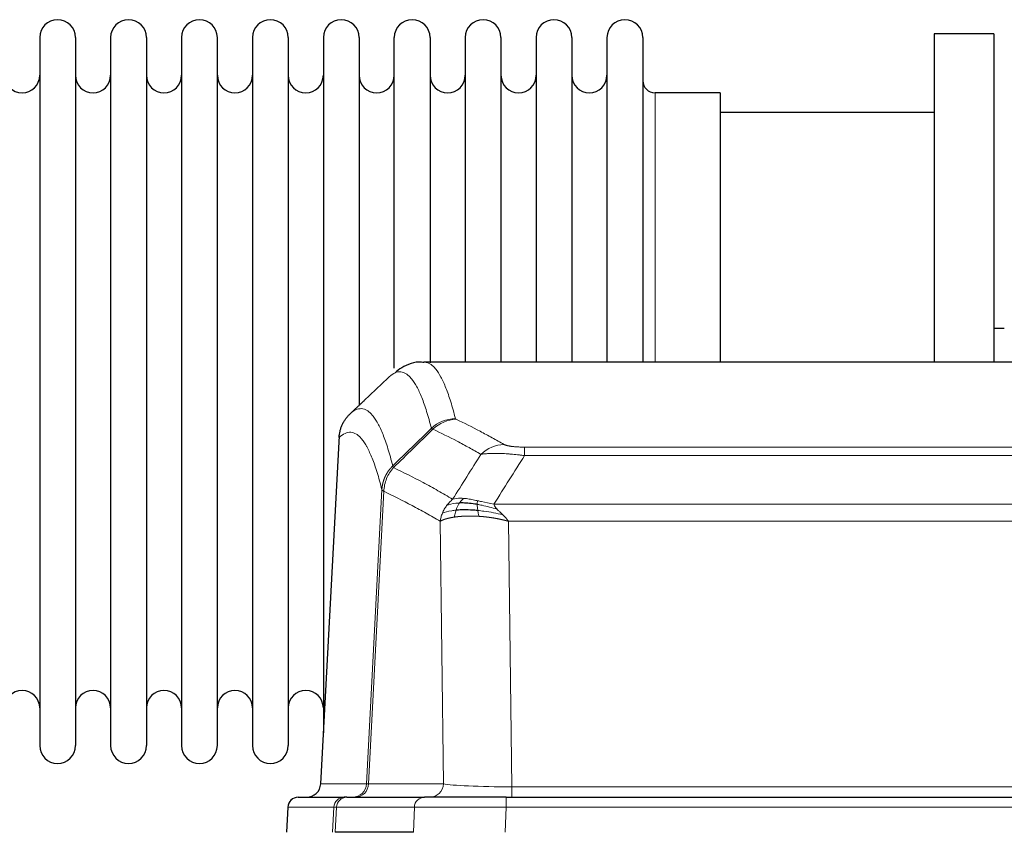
# Model space of a CAD drawing. Header units: inches. Extents: x 0 to 20790, y -12 to 14700.
# Tile 197 of 256: x 5170 to 5451, y 11704 to 11936. Entities that reach past the tile are written whole.
import ezdxf

# ---------------------------------------------------------------- set-up
doc = ezdxf.new("R2010")
doc.units = ezdxf.units.IN
doc.layers.add('1', color=7, linetype='Continuous', true_color=0xffffff)

msp = doc.modelspace()

# ---------------------------------------------------------------- linework, layer by layer
at = {"layer": '1', "color": 2, "linetype": 'Continuous', "lineweight": 25}
for p, q in [((5447.915, 11931.981), (5430.915, 11931.981)), ((5430.915, 11931.981), (5430.915, 11838.383)), ((5447.915, 11931.981), (5447.915, 11838.383)), ((5176.115, 11930.881), (5176.115, 11729.081)), ((5186.315, 11930.881), (5186.315, 11729.081)), ((5196.315, 11930.881), (5196.315, 11729.081)), ((5206.515, 11930.881), (5206.515, 11729.081)), ((5216.515, 11930.881), (5216.515, 11729.081)), ((5226.715, 11729.081), (5226.715, 11930.881)), ((5236.715, 11930.881), (5236.715, 11729.081)), ((5246.915, 11930.881), (5246.915, 11729.081)), ((5256.915, 11930.881), (5256.915, 11829.981)), ((5267.115, 11930.881), (5267.115, 11829.981)), ((5277.115, 11836.702), (5277.115, 11930.881)), ((5287.315, 11930.881), (5287.315, 11838.164)), ((5297.315, 11930.881), (5297.315, 11838.381)), ((5307.515, 11930.881), (5307.515, 11838.381)), ((5317.515, 11930.881), (5317.515, 11838.381)), ((5327.715, 11930.881), (5327.715, 11838.381)), ((5337.715, 11930.881), (5337.715, 11838.381)), ((5347.915, 11930.881), (5347.915, 11838.381)), ((5369.915, 11915.131), (5351.415, 11915.131)), ((5369.915, 11915.131), (5369.915, 11838.377)), ((5430.915, 11909.481), (5369.909, 11909.481)), ((5450.872, 11848.001), (5447.902, 11848.001)), ((5548.269, 11838.375), (5285.561, 11838.375)), ((5256.915, 11829.981), (5256.915, 11732.759)), ((5267.115, 11829.981), (5267.115, 11826.069)), ((5261.413, 11817.356), (5256.139, 11718.163)), ((5249.767, 11714.375), (5262.878, 11714.375)), ((5263.575, 11714.375), (5262.878, 11714.375)), ((5263.575, 11714.375), (5285.749, 11714.375)), ((5309.004, 11714.375), (5285.749, 11714.375)), ((5309.004, 11714.375), (5524.825, 11714.375)), ((5246.757, 11711.535), (5246.376, 11704.375)), ((5282.549, 11704.375), (5260.295, 11704.375))]:
    msp.add_line(p, q, dxfattribs=at)
at = {"layer": '1', "color": 110, "linetype": 'Continuous', "lineweight": 13}
for p, q in [((5351.415, 11915.131), (5351.415, 11838.377)), ((5261.399, 11816.862), (5256.151, 11718.166)), ((5314.243, 11811.752), (5314.243, 11814.169)), ((5314.243, 11814.169), (5519.586, 11814.169)), ((5519.586, 11811.752), (5314.243, 11811.752)), ((5269.217, 11718.166), (5273.594, 11802.035)), ((5274.15, 11801.558), (5269.798, 11718.166)), ((5305.512, 11797.922), (5528.317, 11797.922)), ((5291.15, 11718.166), (5290.193, 11793.013)), ((5309.625, 11793.023), (5310.593, 11717.34)), ((5524.205, 11793.023), (5309.625, 11793.023)), ((5256.151, 11718.166), (5269.217, 11718.166)), ((5269.798, 11718.166), (5291.15, 11718.166)), ((5310.593, 11714.375), (5310.593, 11717.34)), ((5310.593, 11717.34), (5523.236, 11717.34)), ((5309.004, 11711.532), (5309.004, 11714.375)), ((5246.773, 11711.532), (5246.393, 11704.375)), ((5259.884, 11711.532), (5246.773, 11711.532)), ((5259.51, 11704.375), (5259.884, 11711.532)), ((5260.668, 11711.532), (5260.295, 11704.375)), ((5282.842, 11711.532), (5260.668, 11711.532)), ((5282.549, 11704.375), (5282.842, 11711.532)), ((5309.004, 11711.532), (5308.711, 11704.375)), ((5524.825, 11711.532), (5309.004, 11711.532))]:
    msp.add_line(p, q, dxfattribs=at)
at = {"layer": '1', "color": 2, "linetype": 'Continuous', "lineweight": 25}
for centre, radius, start, end in [((5181.215, 11930.881), 5.1, 0, 180), ((5201.415, 11930.881), 5.1, 0, 180), ((5221.615, 11930.881), 5.1, 0, 180), ((5241.815, 11930.881), 5.1, 0, 180), ((5262.015, 11930.881), 5.1, 0, 180), ((5282.215, 11930.881), 5.1, 0, 180), ((5302.415, 11930.881), 5.1, 0, 180), ((5322.615, 11930.881), 5.1, 0, 180), ((5342.815, 11930.881), 5.1, 0, 180), ((5171.115, 11920.131), 5, 180, 0), ((5191.315, 11920.131), 5, 180, 0), ((5211.515, 11920.131), 5, 180, 0), ((5231.715, 11920.131), 5, 180, 0), ((5251.915, 11920.131), 5, 180, 0), ((5272.115, 11920.131), 5, 180, 0), ((5292.315, 11920.131), 5, 180, 0), ((5312.515, 11920.131), 5, 180, 0), ((5332.715, 11920.131), 5, 180, 0), ((5351.415, 11918.631), 3.5, 180, 270), ((5171.115, 11739.831), 5, 0, 180), ((5191.315, 11739.831), 5, 0, 180), ((5211.515, 11739.831), 5, 0, 180), ((5231.715, 11739.831), 5, 0, 180), ((5251.915, 11739.831), 5, 0, 180), ((5181.215, 11729.081), 5.1, 180, 0), ((5201.415, 11729.081), 5.1, 180, 0), ((5221.615, 11729.081), 5.1, 180, 0), ((5241.815, 11729.081), 5.1, 180, 0), ((5249.753, 11711.375), 3, 90, 176.80547)]:
    msp.add_arc(centre, radius, start, end, dxfattribs=at)
at = {"layer": '1', "color": 110, "linetype": 'Continuous', "lineweight": 13}
for centre, major_axis, ratio, start_param, end_param in [((5294.548, 11812.319), (-9.695, -2.45), 0.9931439, 4.4664808, 5.2238901), ((5294.735, 11812.158), (-4.281, -9.037), 0.9659395, 3.5975691, 4.3432065), ((5308.396, 11805.012), (-4.97, -8.677), 0.9635717, 3.6779385, 4.4208965), ((5265.225, 11718.375), (0, 4), 0.9993908, 3.1415927, 4.6600291), ((5265.923, 11718.375), (0, 4), 0.9702957, 3.1415927, 4.6600291), ((5289.243, 11718.375), (20.038, 0.208), 0.001459, 3.1763609, 3.3855124), ((5287.275, 11718.375), (0, 4), 0.9702957, 3.1415927, 4.6600291), ((5310.514, 11718.375), (-20.002, 0.052), 0.0517476, 0.2535919, 1.5749043), ((5249.767, 11711.375), (0, 3), 0.9993908, 0, 1.5184364), ((5262.878, 11711.375), (0, 3), 0.9993908, 0, 1.5184364), ((5263.575, 11711.375), (0, 3), 0.9702957, 0, 1.5184364), ((5285.749, 11711.375), (0, 3), 0.9702957, 0, 1.5184364), ((5286.896, 11711.375), (-27.029, 0.156), 0.000812, 6.0391366, 6.248288), ((5309.056, 11711.375), (-27.018, 0.123), 0.0058026, 4.7143189, 6.0386286)]:
    msp.add_ellipse(centre, major_axis=major_axis, ratio=ratio, start_param=start_param, end_param=end_param, dxfattribs=at)
at = {"layer": '1', "color": 2, "linetype": 'Continuous', "lineweight": 25}
msp.add_ellipse((5252.159, 11718.375), major_axis=(0, 4), ratio=0.9993908, start_param=3.1415927, end_param=4.6600291, dxfattribs=at)
for points, knots in [([(5285.564, 11838.24), (5285.342, 11838.289), (5283.108, 11838.711), (5279.778, 11837.237), (5277.902, 11835.913), (5277.358, 11835.366)], [0, 0, 0, 0, 0.0680433, 0.6928769, 1, 1, 1, 1]), ([(5261.399, 11816.862), (5261.428, 11817.493), (5261.518, 11818.121), (5261.741, 11819.039), (5261.83, 11819.342), (5262.036, 11819.936), (5262.153, 11820.228), (5262.415, 11820.799), (5262.559, 11821.079), (5262.873, 11821.621), (5263.043, 11821.885), (5263.407, 11822.394), (5263.601, 11822.64), (5264.012, 11823.112), (5264.228, 11823.337), (5264.454, 11823.552)], [0, 0, 0, 0, 0.25, 0.25, 0.375, 0.375, 0.5, 0.5, 0.625, 0.625, 0.75, 0.75, 0.875, 0.875, 1, 1, 1, 1]), ([(5300.744, 11797.832), (5300.515, 11797.871), (5300.288, 11797.908), (5299.386, 11798.044), (5298.727, 11798.122), (5297.457, 11798.225), (5296.847, 11798.251), (5296.075, 11798.248), (5295.886, 11798.245), (5295.7, 11798.238)], [0, 0, 0, 0, 0.125, 0.125, 0.5, 0.5, 0.875, 0.875, 1, 1, 1, 1]), ([(5300.912, 11796.09), (5300.624, 11796.117), (5300.337, 11796.141), (5299.203, 11796.224), (5298.38, 11796.259), (5296.815, 11796.277), (5296.074, 11796.261), (5295.156, 11796.209), (5294.932, 11796.193), (5294.715, 11796.176)], [0, 0, 0, 0, 0.125, 0.125, 0.5, 0.5, 0.875, 0.875, 1, 1, 1, 1])]:
    msp.add_open_spline(points, degree=3, knots=knots, dxfattribs=at)
at = {"layer": '1', "color": 110, "linetype": 'Continuous', "lineweight": 13}
for points, knots in [([(5285.568, 11838.375), (5285.661, 11838.375), (5286.284, 11838.346), (5286.897, 11838.122), (5287.668, 11837.625), (5288.05, 11837.323), (5288.429, 11836.943), (5288.68, 11836.671), (5288.805, 11836.526), (5289.429, 11835.759), (5289.92, 11835.005), (5290.645, 11833.661), (5290.885, 11833.179), (5291.361, 11832.142), (5291.597, 11831.589), (5292.299, 11829.824), (5293.22, 11827.19), (5294.11, 11823.993), (5294.548, 11822.254)], [0, 0, 0, 0, 0.0285171, 0.1904309, 0.1904309, 0.2713878, 0.3118663, 0.3118663, 0.3523447, 0.3523447, 0.5142585, 0.5142585, 0.5952154, 0.5952154, 0.6761724, 0.6761724, 0.8380862, 1, 1, 1, 1]), ([(5287.68, 11819.516), (5287.242, 11821.253), (5286.35, 11824.447), (5285.428, 11827.079), (5284.726, 11828.843), (5284.489, 11829.396), (5284.013, 11830.431), (5283.773, 11830.914), (5283.046, 11832.257), (5282.555, 11833.011), (5281.93, 11833.778), (5281.805, 11833.923), (5281.553, 11834.194), (5281.174, 11834.575), (5280.791, 11834.877), (5280.02, 11835.374), (5278.976, 11835.756), (5277.366, 11835.485), (5276.264, 11834.741), (5275.706, 11834.229)], [0, 0, 0, 0, 0.125, 0.25, 0.25, 0.3125, 0.3125, 0.375, 0.375, 0.5, 0.5, 0.53125, 0.53125, 0.5625, 0.625, 0.625, 0.75, 0.875, 1, 1, 1, 1]), ([(5264.454, 11823.552), (5265.026, 11824.106), (5266.153, 11824.92), (5267.798, 11825.265), (5268.865, 11824.911), (5269.653, 11824.427), (5270.044, 11824.13), (5270.496, 11823.687), (5270.688, 11823.477), (5270.816, 11823.332), (5270.88, 11823.258), (5271.199, 11822.873), (5271.579, 11822.357), (5272.017, 11821.659), (5272.203, 11821.34), (5272.327, 11821.122), (5272.389, 11821.011), (5272.945, 11819.99), (5273.918, 11817.885), (5275.329, 11813.853), (5276.237, 11810.582), (5276.683, 11808.801)], [0, 0, 0, 0, 0.125, 0.25, 0.375, 0.375, 0.4375, 0.46875, 0.484375, 0.484375, 0.5, 0.5, 0.5625, 0.59375, 0.609375, 0.609375, 0.625, 0.625, 0.75, 0.875, 1, 1, 1, 1]), ([(5294.735, 11822.093), (5294.679, 11822.119), (5294.636, 11822.146), (5294.573, 11822.2), (5294.555, 11822.227), (5294.548, 11822.254)], [0, 0, 0, 0, 0.5, 0.5, 1, 1, 1, 1]), ([(5294.735, 11822.093), (5297.021, 11821.006), (5299.302, 11819.864), (5302.717, 11818.071), (5303.855, 11817.459), (5306.127, 11816.209), (5307.262, 11815.57), (5308.396, 11814.918)], [0, 0, 0, 0, 0.5, 0.5, 0.75, 0.75, 1, 1, 1, 1]), ([(5273.594, 11802.035), (5273.149, 11803.814), (5272.243, 11807.083), (5270.836, 11811.114), (5269.866, 11813.222), (5269.312, 11814.245), (5269.25, 11814.356), (5269.126, 11814.574), (5268.94, 11814.895), (5268.504, 11815.595), (5268.125, 11816.113), (5267.807, 11816.499), (5267.743, 11816.574), (5267.616, 11816.72), (5267.424, 11816.931), (5266.974, 11817.377), (5266.583, 11817.677), (5265.797, 11818.168), (5264.734, 11818.532), (5263.093, 11818.206), (5261.969, 11817.407), (5261.399, 11816.862)], [0, 0, 0, 0, 0.125, 0.25, 0.375, 0.375, 0.390625, 0.390625, 0.40625, 0.4375, 0.5, 0.5, 0.515625, 0.515625, 0.53125, 0.5625, 0.625, 0.625, 0.75, 0.875, 1, 1, 1, 1]), ([(5301.816, 11812.093), (5300.681, 11812.746), (5299.544, 11813.385), (5297.269, 11814.637), (5296.131, 11815.249), (5292.711, 11817.044), (5290.427, 11818.187), (5288.139, 11819.276)], [0, 0, 0, 0, 0.25, 0.25, 0.5, 0.5, 1, 1, 1, 1]), ([(5314.243, 11814.169), (5314.061, 11814.169), (5313.878, 11814.17), (5313.515, 11814.174), (5313.335, 11814.177), (5312.979, 11814.187), (5312.804, 11814.192), (5312.457, 11814.206), (5312.286, 11814.215), (5312.075, 11814.226), (5312.033, 11814.229), (5311.95, 11814.234), (5311.825, 11814.242), (5311.704, 11814.25), (5311.465, 11814.268), (5311.157, 11814.294), (5310.87, 11814.325), (5310.697, 11814.345), (5310.662, 11814.349), (5310.594, 11814.357), (5310.561, 11814.362), (5310.461, 11814.375), (5310.396, 11814.383), (5310.206, 11814.41), (5310.087, 11814.429), (5309.86, 11814.468), (5309.753, 11814.488), (5309.55, 11814.529), (5309.455, 11814.55), (5309.342, 11814.577), (5309.32, 11814.583), (5309.276, 11814.594), (5309.254, 11814.599), (5309.19, 11814.616), (5309.149, 11814.627), (5309.031, 11814.66), (5308.957, 11814.683), (5308.82, 11814.729), (5308.757, 11814.752), (5308.58, 11814.822), (5308.48, 11814.87), (5308.396, 11814.918)], [0, 0, 0, 0, 0.0625, 0.0625, 0.125, 0.125, 0.1875, 0.1875, 0.25, 0.25, 0.265625, 0.265625, 0.28125, 0.3125, 0.3125, 0.375, 0.4375, 0.4375, 0.453125, 0.453125, 0.46875, 0.46875, 0.5, 0.5, 0.5625, 0.5625, 0.625, 0.625, 0.6875, 0.6875, 0.703125, 0.703125, 0.71875, 0.71875, 0.75, 0.75, 0.8125, 0.8125, 0.875, 0.875, 1, 1, 1, 1]), ([(5314.243, 11811.752), (5313.909, 11811.795), (5313.575, 11811.836), (5312.912, 11811.914), (5312.584, 11811.951), (5311.608, 11812.055), (5310.971, 11812.116), (5310.268, 11812.174), (5310.19, 11812.18), (5310.035, 11812.193), (5309.957, 11812.199), (5309.726, 11812.216), (5309.573, 11812.227), (5309.118, 11812.259), (5308.523, 11812.297), (5307.951, 11812.325), (5307.529, 11812.342), (5307.321, 11812.35), (5307.115, 11812.356), (5306.979, 11812.36), (5306.911, 11812.362), (5306.306, 11812.377), (5305.798, 11812.381), (5305.078, 11812.373), (5304.846, 11812.368), (5304.507, 11812.357), (5304.396, 11812.353), (5304.178, 11812.343), (5304.07, 11812.338), (5303.543, 11812.308), (5303.155, 11812.276), (5302.44, 11812.196), (5302.114, 11812.149), (5301.816, 11812.093)], [0, 0, 0, 0, 0.0625, 0.0625, 0.125, 0.125, 0.25, 0.25, 0.265625, 0.265625, 0.28125, 0.28125, 0.3125, 0.3125, 0.375, 0.4375, 0.4375, 0.46875, 0.484375, 0.484375, 0.5, 0.5, 0.625, 0.625, 0.6875, 0.6875, 0.71875, 0.71875, 0.75, 0.75, 0.875, 0.875, 1, 1, 1, 1]), ([(5273.594, 11802.035), (5273.595, 11802.052), (5273.597, 11802.085), (5273.6, 11802.136), (5273.603, 11802.187), (5273.607, 11802.238), (5273.61, 11802.288), (5273.614, 11802.339), (5273.619, 11802.389), (5273.623, 11802.44), (5273.628, 11802.491), (5273.633, 11802.541), (5273.639, 11802.592), (5273.644, 11802.642), (5273.65, 11802.693), (5273.656, 11802.743), (5273.663, 11802.793), (5273.669, 11802.844), (5273.676, 11802.894), (5273.683, 11802.944), (5273.69, 11802.995), (5273.698, 11803.045), (5273.706, 11803.095), (5273.714, 11803.145), (5273.722, 11803.195), (5273.731, 11803.245), (5273.74, 11803.295), (5273.749, 11803.345), (5273.758, 11803.395), (5273.768, 11803.445), (5273.778, 11803.495), (5273.788, 11803.545), (5273.798, 11803.594), (5273.809, 11803.644), (5273.82, 11803.694), (5273.831, 11803.743), (5273.842, 11803.793), (5273.854, 11803.842), (5273.866, 11803.892), (5273.878, 11803.941), (5273.89, 11803.99), (5273.903, 11804.039), (5273.916, 11804.088), (5273.929, 11804.138), (5273.942, 11804.187), (5273.956, 11804.235), (5273.97, 11804.284), (5273.984, 11804.333), (5273.998, 11804.382), (5274.013, 11804.431), (5274.028, 11804.479), (5274.043, 11804.528), (5274.058, 11804.576), (5274.074, 11804.624), (5274.089, 11804.673), (5274.105, 11804.721), (5274.122, 11804.769), (5274.138, 11804.817), (5274.155, 11804.865), (5274.172, 11804.913), (5274.189, 11804.96), (5274.207, 11805.008), (5274.224, 11805.056), (5274.242, 11805.103), (5274.26, 11805.151), (5274.279, 11805.198), (5274.298, 11805.245), (5274.316, 11805.292), (5274.336, 11805.339), (5274.355, 11805.386), (5274.375, 11805.433), (5274.394, 11805.48), (5274.414, 11805.526), (5274.435, 11805.573), (5274.455, 11805.619), (5274.476, 11805.666), (5274.503, 11805.725), (5274.537, 11805.798), (5274.578, 11805.884), (5274.619, 11805.97), (5274.662, 11806.055), (5274.705, 11806.14), (5274.749, 11806.225), (5274.794, 11806.309), (5274.84, 11806.392), (5274.886, 11806.475), (5274.933, 11806.558), (5274.981, 11806.64), (5275.03, 11806.722), (5275.079, 11806.803), (5275.129, 11806.884), (5275.18, 11806.965), (5275.232, 11807.045), (5275.284, 11807.124), (5275.337, 11807.203), (5275.391, 11807.281), (5275.446, 11807.359), (5275.501, 11807.437), (5275.557, 11807.514), (5275.614, 11807.59), (5275.672, 11807.666), (5275.73, 11807.741), (5275.789, 11807.816), (5275.848, 11807.89), (5275.909, 11807.964), (5275.97, 11808.037), (5276.031, 11808.109), (5276.093, 11808.181), (5276.156, 11808.252), (5276.22, 11808.323), (5276.284, 11808.393), (5276.349, 11808.463), (5276.415, 11808.532), (5276.481, 11808.6), (5276.548, 11808.667), (5276.615, 11808.734), (5276.661, 11808.779), (5276.683, 11808.801)], [0, 0, 0, 0, 0.0066687, 0.0133374, 0.0200061, 0.0266746, 0.0333432, 0.0400116, 0.0466801, 0.0533484, 0.0600168, 0.066685, 0.0733532, 0.0800214, 0.0866895, 0.0933575, 0.1000255, 0.1066935, 0.1133614, 0.1200292, 0.126697, 0.1333647, 0.1400324, 0.1467001, 0.1533676, 0.1600352, 0.1667026, 0.1733701, 0.1800374, 0.1867047, 0.193372, 0.2000392, 0.2067064, 0.2133735, 0.2200405, 0.2267075, 0.2333745, 0.2400414, 0.2467082, 0.253375, 0.2600418, 0.2667085, 0.2733751, 0.2800417, 0.2867082, 0.2933747, 0.3000412, 0.3067075, 0.3133739, 0.3200401, 0.3267064, 0.3333725, 0.3400387, 0.3467047, 0.3533708, 0.3600367, 0.3667026, 0.3733685, 0.3800343, 0.3867001, 0.3933658, 0.4000315, 0.4066971, 0.4133626, 0.4200281, 0.4266936, 0.433359, 0.4400243, 0.4466896, 0.4533549, 0.4600201, 0.4666852, 0.4733503, 0.4800154, 0.4866804, 0.4933453, 0.5000102, 0.5125098, 0.5250093, 0.5375088, 0.5500082, 0.5625077, 0.5750071, 0.5875066, 0.600006, 0.6125054, 0.6250049, 0.6375043, 0.6500037, 0.6625032, 0.6750026, 0.6875021, 0.7000016, 0.7125011, 0.7250006, 0.7375001, 0.7499997, 0.7624993, 0.7749989, 0.7874985, 0.7999982, 0.812498, 0.8249977, 0.8374975, 0.8499974, 0.8624973, 0.8749972, 0.8874972, 0.8999973, 0.9124974, 0.9249976, 0.9374978, 0.9499981, 0.9624985, 0.9749989, 0.9874994, 1, 1, 1, 1]), ([(5274.15, 11801.558), (5274.172, 11802.189), (5274.249, 11802.817), (5274.513, 11804.046), (5274.699, 11804.646), (5275.17, 11805.798), (5275.456, 11806.351), (5276.114, 11807.388), (5276.487, 11807.873), (5276.895, 11808.318)], [0, 0, 0, 0, 0.25, 0.25, 0.5, 0.5, 0.75, 0.75, 1, 1, 1, 1]), ([(5276.895, 11808.318), (5276.82, 11808.406), (5276.778, 11808.503), (5276.72, 11808.676), (5276.704, 11808.752), (5276.683, 11808.801)], [0, 0, 0, 0, 0.5, 0.5, 1, 1, 1, 1]), ([(5276.895, 11808.318), (5279.718, 11806.979), (5282.533, 11805.558), (5286.747, 11803.303), (5288.15, 11802.531), (5290.952, 11800.946), (5292.351, 11800.133), (5293.749, 11799.299)], [0, 0, 0, 0, 0.5, 0.5, 0.75, 0.75, 1, 1, 1, 1]), ([(5274.15, 11801.558), (5274.145, 11801.561), (5274.135, 11801.568), (5274.12, 11801.578), (5274.105, 11801.587), (5274.089, 11801.597), (5274.074, 11801.607), (5274.059, 11801.617), (5274.043, 11801.626), (5274.028, 11801.636), (5274.013, 11801.646), (5273.997, 11801.656), (5273.982, 11801.666), (5273.966, 11801.676), (5273.951, 11801.686), (5273.936, 11801.696), (5273.921, 11801.706), (5273.906, 11801.716), (5273.891, 11801.726), (5273.876, 11801.736), (5273.862, 11801.747), (5273.847, 11801.757), (5273.833, 11801.767), (5273.819, 11801.777), (5273.805, 11801.787), (5273.791, 11801.798), (5273.778, 11801.808), (5273.757, 11801.824), (5273.731, 11801.846), (5273.703, 11801.872), (5273.679, 11801.896), (5273.66, 11801.918), (5273.644, 11801.938), (5273.631, 11801.956), (5273.621, 11801.972), (5273.613, 11801.986), (5273.607, 11801.999), (5273.603, 11802.009), (5273.599, 11802.018), (5273.597, 11802.025), (5273.595, 11802.03), (5273.594, 11802.033), (5273.594, 11802.034), (5273.594, 11802.035)], [0, 0, 0, 0, 0.0155037, 0.0313049, 0.0474035, 0.0637997, 0.0804935, 0.097485, 0.1147743, 0.1323613, 0.1502462, 0.1684289, 0.1869096, 0.2056883, 0.224765, 0.2441397, 0.2638126, 0.2837835, 0.3040527, 0.32462, 0.3454856, 0.3666494, 0.3881116, 0.409872, 0.4319308, 0.454288, 0.4769435, 0.4998975, 0.5635611, 0.6228928, 0.6778927, 0.7285606, 0.7748966, 0.8169007, 0.8545729, 0.8879131, 0.9169214, 0.9415977, 0.9619421, 0.9779545, 0.989635, 0.9969835, 1, 1, 1, 1]), ([(5290.193, 11793.013), (5288.862, 11793.8), (5287.53, 11794.568), (5284.862, 11796.066), (5283.526, 11796.797), (5279.516, 11798.933), (5276.836, 11800.283), (5274.15, 11801.558)], [0, 0, 0, 0, 0.25, 0.25, 0.5, 0.5, 1, 1, 1, 1]), ([(5290.832, 11795.352), (5290.988, 11795.727), (5291.168, 11796.096), (5291.572, 11796.811), (5291.797, 11797.158), (5292.042, 11797.492)], [0, 0, 0, 0, 0.5, 0.5, 1, 1, 1, 1]), ([(5292.042, 11797.492), (5292.288, 11797.823), (5292.555, 11798.14), (5293.125, 11798.744), (5293.429, 11799.031), (5293.749, 11799.299)], [0, 0, 0, 0, 0.5, 0.5, 1, 1, 1, 1]), ([(5295.7, 11798.238), (5295.329, 11798.225), (5294.972, 11798.2), (5293.612, 11798.048), (5292.741, 11797.823), (5292.042, 11797.492)], [0, 0, 0, 0, 0.25, 0.25, 1, 1, 1, 1]), ([(5296.925, 11799.561), (5296.626, 11799.586), (5296.335, 11799.602), (5295.209, 11799.618), (5294.442, 11799.524), (5293.749, 11799.299)], [0, 0, 0, 0, 0.25, 0.25, 1, 1, 1, 1]), ([(5294.715, 11796.176), (5294.745, 11796.266), (5294.778, 11796.357), (5294.912, 11796.721), (5295.025, 11796.993), (5295.275, 11797.518), (5295.411, 11797.771), (5295.602, 11798.086), (5295.651, 11798.163), (5295.7, 11798.238)], [0, 0, 0, 0, 0.125, 0.125, 0.5, 0.5, 0.875, 0.875, 1, 1, 1, 1]), ([(5295.7, 11798.238), (5295.799, 11798.388), (5295.9, 11798.53), (5296.157, 11798.858), (5296.315, 11799.032), (5296.625, 11799.333), (5296.779, 11799.459), (5296.925, 11799.561)], [0, 0, 0, 0, 0.25, 0.25, 0.625, 0.625, 1, 1, 1, 1]), ([(5300.894, 11798.865), (5300.714, 11798.905), (5300.535, 11798.945), (5299.828, 11799.098), (5299.314, 11799.205), (5298.319, 11799.386), (5297.84, 11799.461), (5297.226, 11799.532), (5297.074, 11799.548), (5296.925, 11799.561)], [0, 0, 0, 0, 0.125, 0.125, 0.5, 0.5, 0.875, 0.875, 1, 1, 1, 1]), ([(5300.744, 11797.832), (5300.742, 11797.956), (5300.744, 11798.072), (5300.757, 11798.337), (5300.773, 11798.474), (5300.821, 11798.704), (5300.854, 11798.796), (5300.894, 11798.865)], [0, 0, 0, 0, 0.25, 0.25, 0.625, 0.625, 1, 1, 1, 1]), ([(5306.383, 11796.478), (5304.972, 11796.9), (5303.536, 11797.276), (5301.665, 11797.666), (5301.201, 11797.754), (5300.744, 11797.832)], [0, 0, 0, 0, 0.75, 0.75, 1, 1, 1, 1]), ([(5300.912, 11796.09), (5300.9, 11796.168), (5300.889, 11796.245), (5300.844, 11796.555), (5300.815, 11796.787), (5300.771, 11797.231), (5300.756, 11797.444), (5300.746, 11797.706), (5300.745, 11797.77), (5300.744, 11797.832)], [0, 0, 0, 0, 0.125, 0.125, 0.5, 0.5, 0.875, 0.875, 1, 1, 1, 1]), ([(5305.512, 11797.922), (5304.292, 11798.11), (5303.116, 11798.367), (5301.622, 11798.702), (5301.254, 11798.785), (5300.894, 11798.865)], [0, 0, 0, 0, 0.75, 0.75, 1, 1, 1, 1]), ([(5306.383, 11796.478), (5306.264, 11796.605), (5306.154, 11796.731), (5305.906, 11797.04), (5305.781, 11797.222), (5305.594, 11797.578), (5305.533, 11797.752), (5305.512, 11797.922)], [0, 0, 0, 0, 0.25, 0.25, 0.625, 0.625, 1, 1, 1, 1]), ([(5290.193, 11793.013), (5290.25, 11793.41), (5290.332, 11793.805), (5290.545, 11794.587), (5290.677, 11794.973), (5290.832, 11795.352)], [0, 0, 0, 0, 0.5, 0.5, 1, 1, 1, 1]), ([(5294.224, 11794.214), (5294.213, 11794.213), (5294.19, 11794.209), (5294.155, 11794.204), (5294.119, 11794.199), (5294.083, 11794.193), (5294.047, 11794.187), (5294.011, 11794.182), (5293.974, 11794.176), (5293.936, 11794.17), (5293.899, 11794.164), (5293.861, 11794.157), (5293.822, 11794.151), (5293.783, 11794.144), (5293.744, 11794.138), (5293.705, 11794.131), (5293.665, 11794.124), (5293.625, 11794.117), (5293.584, 11794.11), (5293.544, 11794.102), (5293.503, 11794.095), (5293.461, 11794.087), (5293.42, 11794.079), (5293.378, 11794.071), (5293.336, 11794.063), (5293.293, 11794.055), (5293.251, 11794.046), (5293.208, 11794.038), (5293.164, 11794.029), (5293.121, 11794.02), (5293.077, 11794.011), (5293.033, 11794.002), (5292.989, 11793.993), (5292.945, 11793.983), (5292.901, 11793.974), (5292.856, 11793.964), (5292.811, 11793.954), (5292.766, 11793.944), (5292.721, 11793.933), (5292.676, 11793.923), (5292.63, 11793.912), (5292.585, 11793.902), (5292.539, 11793.891), (5292.494, 11793.88), (5292.448, 11793.868), (5292.402, 11793.857), (5292.356, 11793.845), (5292.31, 11793.833), (5292.264, 11793.822), (5292.217, 11793.809), (5292.171, 11793.797), (5292.125, 11793.785), (5292.079, 11793.772), (5292.032, 11793.759), (5291.986, 11793.746), (5291.94, 11793.733), (5291.894, 11793.72), (5291.848, 11793.706), (5291.802, 11793.693), (5291.756, 11793.679), (5291.71, 11793.665), (5291.664, 11793.65), (5291.618, 11793.636), (5291.573, 11793.621), (5291.527, 11793.607), (5291.482, 11793.592), (5291.437, 11793.576), (5291.392, 11793.561), (5291.347, 11793.545), (5291.302, 11793.53), (5291.258, 11793.514), (5291.214, 11793.498), (5291.17, 11793.482), (5291.126, 11793.465), (5291.083, 11793.448), (5291.04, 11793.432), (5290.997, 11793.415), (5290.954, 11793.397), (5290.912, 11793.38), (5290.87, 11793.362), (5290.829, 11793.344), (5290.788, 11793.327), (5290.747, 11793.308), (5290.707, 11793.29), (5290.667, 11793.271), (5290.627, 11793.253), (5290.588, 11793.234), (5290.55, 11793.215), (5290.511, 11793.195), (5290.474, 11793.176), (5290.437, 11793.156), (5290.4, 11793.136), (5290.364, 11793.116), (5290.329, 11793.096), (5290.294, 11793.075), (5290.259, 11793.055), (5290.226, 11793.034), (5290.204, 11793.02), (5290.193, 11793.013)], [0, 0, 0, 0, 0.0060657, 0.012223, 0.0184718, 0.0248123, 0.0312443, 0.0377679, 0.0443831, 0.0510899, 0.0578883, 0.0647782, 0.0717598, 0.0788329, 0.0859977, 0.093254, 0.1006019, 0.1080414, 0.1155725, 0.1231952, 0.1309095, 0.1387154, 0.1466129, 0.1546019, 0.1626826, 0.1708549, 0.1791188, 0.1874742, 0.1959213, 0.20446, 0.2130903, 0.2218121, 0.2306256, 0.2395307, 0.2485274, 0.2576156, 0.2667955, 0.276067, 0.2854301, 0.2948848, 0.3044311, 0.314069, 0.3237985, 0.3336196, 0.3435324, 0.3535367, 0.3636326, 0.3738202, 0.3840993, 0.3944701, 0.4049324, 0.4154864, 0.426132, 0.4368691, 0.4476979, 0.4586183, 0.4696303, 0.480734, 0.4919292, 0.503216, 0.5145945, 0.5260645, 0.5376262, 0.5492795, 0.5610244, 0.5728609, 0.584789, 0.5968087, 0.60892, 0.621123, 0.6334175, 0.6458037, 0.6582815, 0.6708509, 0.6835119, 0.6962645, 0.7091087, 0.7220445, 0.735072, 0.748191, 0.7614017, 0.774704, 0.7880979, 0.8015834, 0.8151605, 0.8288293, 0.8425896, 0.8564416, 0.8703852, 0.8844204, 0.8985472, 0.9127656, 0.9270756, 0.9414773, 0.9559705, 0.9705554, 0.9852319, 1, 1, 1, 1]), ([(5294.715, 11796.176), (5294.28, 11796.14), (5293.87, 11796.094), (5292.34, 11795.877), (5291.444, 11795.637), (5290.832, 11795.352)], [0, 0, 0, 0, 0.25, 0.25, 1, 1, 1, 1]), ([(5294.224, 11794.214), (5294.26, 11794.414), (5294.303, 11794.638), (5294.408, 11795.117), (5294.471, 11795.373), (5294.597, 11795.814), (5294.653, 11795.994), (5294.715, 11796.176)], [0, 0, 0, 0, 0.375, 0.375, 0.75, 0.75, 1, 1, 1, 1]), ([(5301.227, 11794.44), (5301.205, 11794.441), (5301.161, 11794.444), (5301.095, 11794.448), (5301.029, 11794.452), (5300.963, 11794.456), (5300.897, 11794.459), (5300.831, 11794.463), (5300.765, 11794.466), (5300.699, 11794.47), (5300.632, 11794.473), (5300.566, 11794.476), (5300.499, 11794.479), (5300.433, 11794.482), (5300.366, 11794.485), (5300.3, 11794.487), (5300.233, 11794.49), (5300.166, 11794.493), (5300.1, 11794.495), (5300.033, 11794.497), (5299.966, 11794.499), (5299.899, 11794.501), (5299.832, 11794.503), (5299.765, 11794.505), (5299.699, 11794.507), (5299.632, 11794.508), (5299.565, 11794.51), (5299.498, 11794.511), (5299.431, 11794.512), (5299.363, 11794.513), (5299.296, 11794.514), (5299.229, 11794.515), (5299.162, 11794.516), (5299.095, 11794.517), (5299.028, 11794.517), (5298.961, 11794.518), (5298.894, 11794.518), (5298.827, 11794.518), (5298.76, 11794.518), (5298.693, 11794.518), (5298.625, 11794.518), (5298.558, 11794.518), (5298.491, 11794.517), (5298.424, 11794.517), (5298.357, 11794.516), (5298.29, 11794.515), (5298.223, 11794.515), (5298.156, 11794.514), (5298.089, 11794.512), (5298.022, 11794.511), (5297.955, 11794.51), (5297.889, 11794.508), (5297.822, 11794.507), (5297.755, 11794.505), (5297.688, 11794.503), (5297.621, 11794.501), (5297.555, 11794.499), (5297.488, 11794.497), (5297.422, 11794.494), (5297.355, 11794.492), (5297.289, 11794.489), (5297.222, 11794.487), (5297.156, 11794.484), (5297.09, 11794.481), (5297.024, 11794.478), (5296.958, 11794.474), (5296.891, 11794.471), (5296.826, 11794.468), (5296.76, 11794.464), (5296.694, 11794.46), (5296.628, 11794.456), (5296.563, 11794.452), (5296.497, 11794.448), (5296.432, 11794.444), (5296.366, 11794.44), (5296.301, 11794.435), (5296.236, 11794.431), (5296.171, 11794.426), (5296.106, 11794.421), (5296.041, 11794.416), (5295.976, 11794.411), (5295.912, 11794.406), (5295.847, 11794.4), (5295.783, 11794.395), (5295.719, 11794.389), (5295.655, 11794.383), (5295.591, 11794.377), (5295.527, 11794.371), (5295.463, 11794.365), (5295.4, 11794.359), (5295.336, 11794.352), (5295.273, 11794.346), (5295.21, 11794.339), (5295.147, 11794.332), (5295.084, 11794.325), (5295.022, 11794.318), (5294.959, 11794.311), (5294.897, 11794.304), (5294.835, 11794.296), (5294.773, 11794.289), (5294.711, 11794.281), (5294.65, 11794.273), (5294.588, 11794.265), (5294.527, 11794.257), (5294.466, 11794.249), (5294.405, 11794.24), (5294.345, 11794.232), (5294.284, 11794.223), (5294.244, 11794.217), (5294.224, 11794.214)], [0, 0, 0, 0, 0.0082024, 0.0164263, 0.0246716, 0.0329384, 0.0412265, 0.0495362, 0.0578672, 0.0662198, 0.0745938, 0.0829892, 0.0914062, 0.0998446, 0.1083045, 0.1167859, 0.1252887, 0.1338131, 0.1423589, 0.1509263, 0.1595151, 0.1681255, 0.1767574, 0.1854108, 0.1940858, 0.2027822, 0.2115002, 0.2202398, 0.2290008, 0.2377835, 0.2465876, 0.2554134, 0.2642606, 0.2731295, 0.2820199, 0.2909319, 0.2998654, 0.3088206, 0.3177973, 0.3267956, 0.3358154, 0.3448569, 0.35392, 0.3630047, 0.3721109, 0.3812388, 0.3903883, 0.3995594, 0.4087522, 0.4179665, 0.4272025, 0.4364601, 0.4457393, 0.4550402, 0.4643627, 0.4737069, 0.4830727, 0.4924601, 0.5018692, 0.5113, 0.5207524, 0.5302265, 0.5397222, 0.5492397, 0.5587788, 0.5683395, 0.577922, 0.5875261, 0.5971519, 0.6067994, 0.6164686, 0.6261595, 0.6358721, 0.6456064, 0.6553624, 0.6651401, 0.6749395, 0.6847606, 0.6946034, 0.704468, 0.7143542, 0.7242622, 0.734192, 0.7441434, 0.7541166, 0.7641115, 0.7741282, 0.7841666, 0.7942268, 0.8043087, 0.8144123, 0.8245377, 0.8346848, 0.8448538, 0.8550444, 0.8652568, 0.875491, 0.885747, 0.8960247, 0.9063242, 0.9166455, 0.9269886, 0.9373534, 0.9477401, 0.9581485, 0.9685787, 0.9790306, 0.9895044, 1, 1, 1, 1]), ([(5301.227, 11794.44), (5301.194, 11794.602), (5301.155, 11794.788), (5301.073, 11795.19), (5301.03, 11795.407), (5300.963, 11795.782), (5300.937, 11795.936), (5300.912, 11796.09)], [0, 0, 0, 0, 0.375, 0.375, 0.75, 0.75, 1, 1, 1, 1]), ([(5308.054, 11794.86), (5306.281, 11795.312), (5304.452, 11795.658), (5302.078, 11795.971), (5301.49, 11796.037), (5300.912, 11796.09)], [0, 0, 0, 0, 0.75, 0.75, 1, 1, 1, 1]), ([(5309.625, 11793.023), (5309.603, 11793.029), (5309.558, 11793.042), (5309.492, 11793.06), (5309.425, 11793.079), (5309.359, 11793.097), (5309.292, 11793.115), (5309.225, 11793.134), (5309.158, 11793.152), (5309.091, 11793.17), (5309.024, 11793.187), (5308.957, 11793.205), (5308.889, 11793.223), (5308.822, 11793.24), (5308.754, 11793.258), (5308.686, 11793.275), (5308.619, 11793.292), (5308.551, 11793.309), (5308.483, 11793.326), (5308.415, 11793.343), (5308.347, 11793.36), (5308.278, 11793.376), (5308.21, 11793.393), (5308.141, 11793.409), (5308.073, 11793.425), (5308.004, 11793.442), (5307.936, 11793.458), (5307.867, 11793.474), (5307.798, 11793.489), (5307.729, 11793.505), (5307.66, 11793.521), (5307.591, 11793.536), (5307.521, 11793.552), (5307.452, 11793.567), (5307.383, 11793.582), (5307.313, 11793.597), (5307.243, 11793.612), (5307.174, 11793.627), (5307.104, 11793.642), (5307.034, 11793.656), (5306.964, 11793.671), (5306.894, 11793.685), (5306.824, 11793.7), (5306.754, 11793.714), (5306.684, 11793.728), (5306.614, 11793.742), (5306.543, 11793.755), (5306.473, 11793.769), (5306.402, 11793.783), (5306.332, 11793.796), (5306.261, 11793.81), (5306.191, 11793.823), (5306.12, 11793.836), (5306.049, 11793.849), (5305.978, 11793.862), (5305.907, 11793.875), (5305.836, 11793.887), (5305.765, 11793.9), (5305.694, 11793.912), (5305.623, 11793.924), (5305.552, 11793.937), (5305.481, 11793.949), (5305.409, 11793.96), (5305.338, 11793.972), (5305.266, 11793.984), (5305.195, 11793.996), (5305.123, 11794.007), (5305.052, 11794.018), (5304.98, 11794.029), (5304.909, 11794.041), (5304.837, 11794.052), (5304.765, 11794.062), (5304.693, 11794.073), (5304.622, 11794.084), (5304.55, 11794.094), (5304.478, 11794.104), (5304.406, 11794.115), (5304.334, 11794.125), (5304.262, 11794.135), (5304.19, 11794.145), (5304.118, 11794.154), (5304.046, 11794.164), (5303.974, 11794.173), (5303.902, 11794.183), (5303.829, 11794.192), (5303.757, 11794.201), (5303.685, 11794.21), (5303.613, 11794.219), (5303.54, 11794.228), (5303.468, 11794.236), (5303.396, 11794.245), (5303.324, 11794.253), (5303.251, 11794.261), (5303.179, 11794.27), (5303.107, 11794.277), (5303.034, 11794.285), (5302.962, 11794.293), (5302.89, 11794.301), (5302.817, 11794.308), (5302.745, 11794.315), (5302.672, 11794.323), (5302.6, 11794.33), (5302.528, 11794.337), (5302.455, 11794.344), (5302.383, 11794.35), (5302.311, 11794.357), (5302.238, 11794.363), (5302.166, 11794.37), (5302.094, 11794.376), (5302.021, 11794.382), (5301.949, 11794.388), (5301.877, 11794.394), (5301.804, 11794.399), (5301.732, 11794.405), (5301.66, 11794.41), (5301.588, 11794.415), (5301.516, 11794.421), (5301.443, 11794.426), (5301.371, 11794.43), (5301.299, 11794.435), (5301.251, 11794.438), (5301.227, 11794.44)], [0, 0, 0, 0, 0.007775, 0.0155603, 0.0233558, 0.0311618, 0.038978, 0.0468046, 0.0546416, 0.0624889, 0.0703466, 0.0782147, 0.0860931, 0.093982, 0.1018813, 0.109791, 0.1177112, 0.1256417, 0.1335828, 0.1415343, 0.1494962, 0.1574687, 0.1654516, 0.173445, 0.1814489, 0.1894634, 0.1974883, 0.2055238, 0.2135699, 0.2216264, 0.2296936, 0.2377713, 0.2458596, 0.2539585, 0.2620679, 0.270188, 0.2783187, 0.28646, 0.2946119, 0.3027745, 0.3109477, 0.3191316, 0.3273261, 0.3355314, 0.3437472, 0.3519738, 0.3602111, 0.3684591, 0.3767178, 0.3849872, 0.3932673, 0.4015582, 0.4098598, 0.4181722, 0.4264954, 0.4348293, 0.443174, 0.4515295, 0.4598958, 0.4682728, 0.4766607, 0.4850594, 0.493469, 0.5018893, 0.5103206, 0.5187626, 0.5272155, 0.5356793, 0.544154, 0.5526395, 0.561136, 0.5696433, 0.5781615, 0.5866906, 0.5952307, 0.6037817, 0.6123436, 0.6209165, 0.6295003, 0.638095, 0.6467007, 0.6553174, 0.6639451, 0.6725838, 0.6812334, 0.6898941, 0.6985657, 0.7072484, 0.7159421, 0.7246468, 0.7333625, 0.7420893, 0.7508272, 0.759576, 0.768336, 0.777107, 0.7858891, 0.7946823, 0.8034866, 0.812302, 0.8211284, 0.829966, 0.8388147, 0.8476746, 0.8565455, 0.8654276, 0.8743209, 0.8832252, 0.8921408, 0.9010675, 0.9100054, 0.9189544, 0.9279147, 0.9368861, 0.9458688, 0.9548626, 0.9638676, 0.9728839, 0.9819114, 0.9909501, 1, 1, 1, 1]), ([(5308.054, 11794.86), (5307.98, 11794.931), (5307.906, 11795.002), (5307.61, 11795.284), (5307.388, 11795.49), (5306.961, 11795.894), (5306.756, 11796.092), (5306.503, 11796.35), (5306.442, 11796.414), (5306.383, 11796.478)], [0, 0, 0, 0, 0.125, 0.125, 0.5, 0.5, 0.875, 0.875, 1, 1, 1, 1]), ([(5309.625, 11793.023), (5309.472, 11793.269), (5309.296, 11793.509), (5308.913, 11793.975), (5308.706, 11794.202), (5308.348, 11794.571), (5308.202, 11794.717), (5308.054, 11794.86)], [0, 0, 0, 0, 0.375, 0.375, 0.75, 0.75, 1, 1, 1, 1])]:
    msp.add_open_spline(points, degree=3, knots=knots, dxfattribs=at)
at = {"layer": '1', "color": 2, "linetype": 'Continuous', "lineweight": 25}
for points, degree in [([(5275.706, 11834.229), (5273.458, 11832.097), (5271.211, 11829.965), (5268.964, 11827.833)], 3), ([(5268.964, 11827.833), (5264.456, 11823.554)], 1)]:
    msp.add_open_spline(points, degree=degree, dxfattribs=at)
at = {"layer": '1', "color": 110, "linetype": 'Continuous', "lineweight": 13}
for points in [[(5276.683, 11808.801), (5280.348, 11812.373), (5284.014, 11815.944), (5287.68, 11819.516)], [(5288.139, 11819.276), (5288.026, 11819.328), (5287.838, 11819.419), (5287.721, 11819.488), (5287.68, 11819.516)], [(5288.139, 11819.276), (5284.39, 11815.623), (5280.643, 11811.971), (5276.895, 11808.318)], [(5293.749, 11799.299), (5296.423, 11803.568), (5299.112, 11807.833), (5301.816, 11812.093)], [(5314.243, 11811.752), (5311.316, 11807.147), (5308.405, 11802.537), (5305.512, 11797.922)]]:
    msp.add_open_spline(points, degree=3, dxfattribs=at)

doc.saveas('drawing.dxf')
